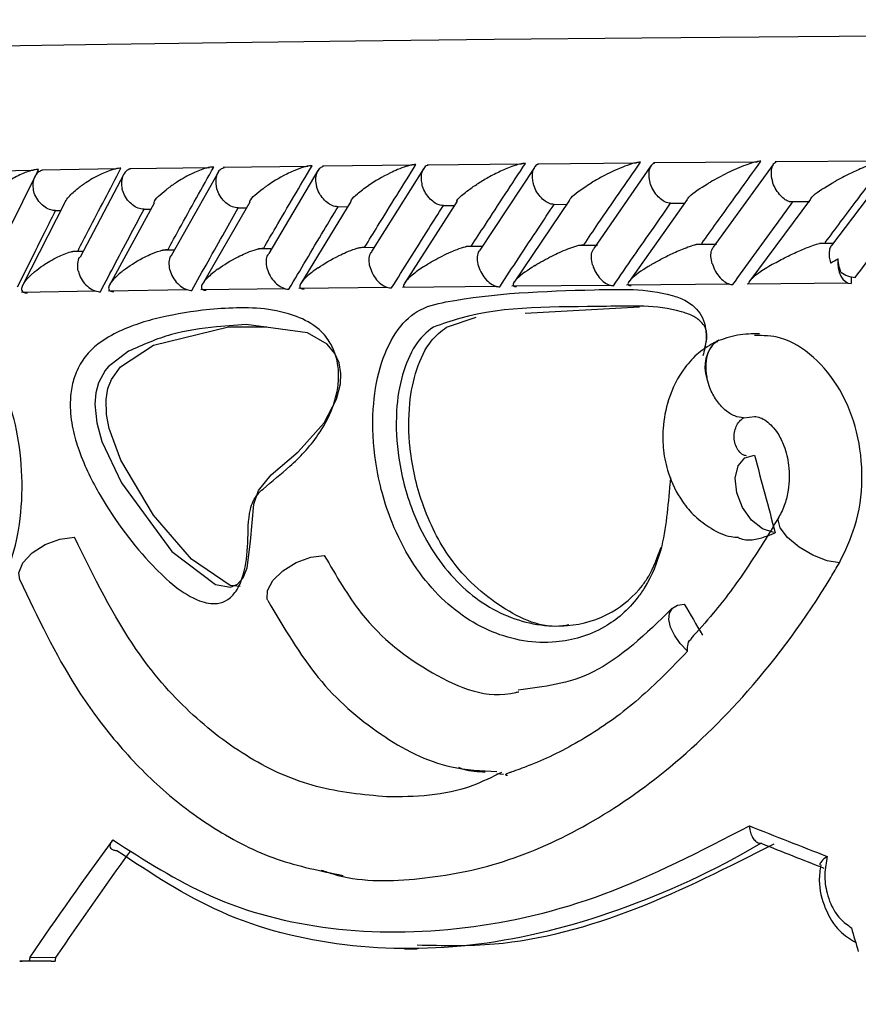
# Model space of a CAD drawing. Header units: millimetres. Extents: x 112 to 251, y 122 to 268.
# Tile 35 of 60: x 200.35 to 204.4, y 164.53 to 169.29. Entities that reach past the tile are written whole.
import ezdxf

# ---------------------------------------------------------------- set-up
doc = ezdxf.new("R2010")
doc.units = ezdxf.units.MM
doc.styles.add('SLDTEXTSTYLE0', font='TXT', dxfattribs={"width": 0.75})
doc.dimstyles.new('SLDDIMSTYLE1', dxfattribs={"dimtxt": 3.5, "dimasz": 3.302, "dimexe": 0, "dimexo": 0.0625, "dimgap": 0.875, "dimtad": 1, "dimdec": 0, "dimlfac": 5, "dimrnd": 1e-09, "dimzin": 12, "dimdsep": 46, "dimtxsty": 'SLDTEXTSTYLE0', "dimsah": 1, "dimcen": 0.09, "dimadec": 0, "dimazin": 3, "dimtfac": 1, "dimtdec": 0, "dimtofl": 0, "dimtmove": 0, "dimatfit": 3, "dimfxl": 1, "dimfrac": 2, "dimtolj": 1, "dimtzin": 12, "dimarcsym": 0})

# ---------------------------------------------------------------- blocks, each defined once
blk = doc.blocks.new('_D_2')
at = {"color": 7, "linetype": 'Continuous', "lineweight": 18, "transparency": 16777216}
for p, q in [((197.9462, 168.8842), (197.9462, 186.9156)), ((250.1545, 176.7873), (250.1545, 186.9156)), ((197.9462, 185.9156), (250.1545, 185.9156))]:
    blk.add_line(p, q, dxfattribs=at)
for points in [[(197.9462, 185.9156), (201.2482, 185.4076), (201.2482, 186.4236)], [(250.1545, 185.9156), (246.8525, 186.4236), (246.8525, 185.4076)]]:
    blk.add_solid(points, dxfattribs=at)
at = {"color": 7, "linetype": 'Continuous', "lineweight": 18, "transparency": 16777216, "insert": (217.0927, 190.4273), "char_height": 3.5, "attachment_point": 1, "style": 'SLDTEXTSTYLE0'}
blk.add_mtext('261', dxfattribs=at)

msp = doc.modelspace()

# ---------------------------------------------------------------- linework, layer by layer
at = {"color": 7, "linetype": 'Continuous', "lineweight": 25}
for p, q in [((204.5276, 168.6076), (204.0019, 168.6034)), ((200.4129, 168.5622), (200.075, 168.5565)), ((200.4226, 168.5349), (200.4381, 168.5665)), ((200.8158, 168.5693), (200.4534, 168.5638)), ((201.2653, 168.5756), (200.8789, 168.5702)), ((201.7418, 168.5815), (201.3318, 168.5764)), ((201.7898, 168.5613), (201.5521, 168.1609)), ((202.2451, 168.5873), (201.8117, 168.5823)), ((202.3002, 168.5694), (202.0493, 168.1691)), ((202.7751, 168.5927), (202.3186, 168.5879)), ((202.8373, 168.577), (202.5733, 168.1767)), ((203.332, 168.5979), (202.8524, 168.5933)), ((203.4011, 168.5838), (203.1242, 168.1839)), ((203.916, 168.6029), (203.4134, 168.5984)), ((203.9924, 168.5904), (203.7021, 168.1907)), ((204.5769, 168.5982), (204.2741, 168.1987)), ((200.4208, 168.5341), (200.2225, 168.133)), ((200.8498, 168.5436), (200.6386, 168.1431)), ((201.3064, 168.5528), (201.0818, 168.1523)), ((203.0072, 168.418), (202.7393, 168.0218)), ((203.5766, 168.421), (203.2957, 168.025)), ((204.1733, 168.4238), (203.8792, 168.0281)), ((200.5637, 168.4032), (200.3607, 168.0056)), ((200.5203, 168.3678), (200.5458, 168.3682)), ((200.9974, 168.4041), (200.7816, 168.0076)), ((200.9486, 168.3742), (200.9813, 168.3747)), ((201.4597, 168.4079), (201.2306, 168.011)), ((201.4044, 168.3804), (201.4441, 168.3809)), ((201.9488, 168.4115), (201.7068, 168.0148)), ((201.8871, 168.3864), (201.9339, 168.3869)), ((202.4635, 168.4131), (202.2098, 168.0185)), ((202.3967, 168.3921), (202.4504, 168.3927)), ((202.9331, 168.3977), (202.9938, 168.3983)), ((203.4964, 168.403), (203.5643, 168.4036)), ((204.0694, 168.4116), (204.1692, 168.4124)), ((201.5622, 168.1828), (201.5021, 168.182)), ((202.0616, 168.1886), (201.9915, 168.1878)), ((202.5848, 168.1941), (202.5075, 168.1933)), ((203.1422, 168.1995), (203.0501, 168.1986)), ((203.7176, 168.2045), (203.6202, 168.2036)), ((204.2859, 168.209), (204.2174, 168.2085)), ((200.653, 168.1705), (200.6036, 168.1697)), ((201.0962, 168.1768), (201.0392, 168.176)), ((204.3698, 168.0466), (204.3698, 168.0143)), ((201.2234, 167.9859), (201.6306, 167.9912)), ((201.6981, 167.9918), (202.1286, 167.9968)), ((202.1997, 167.9975), (202.6532, 168.0023)), ((202.7281, 168.003), (203.2046, 168.0077)), ((203.2834, 168.0084), (203.7829, 168.0128)), ((203.8662, 168.0135), (204.3538, 168.0176)), ((200.3562, 167.9736), (200.7155, 167.9792)), ((200.776, 167.9799), (201.1594, 167.9853)), ((202.7923, 167.8718), (203.3463, 167.9023)), ((202.4116, 167.804), (202.5562, 167.8523)), ((201.357, 167.805), (201.5432, 167.8056)), ((203.7254, 167.7382), (203.7164, 167.7334)), ((203.7299, 167.7402), (203.7254, 167.7382)), ((203.8496, 167.3643), (203.9042, 167.3711)), ((202.6869, 165.638), (202.6556, 165.6421)), ((203.9376, 165.3041), (203.9323, 165.3044)), ((202.2092, 164.795), (202.2703, 164.7945)), ((200.3956, 164.7539), (200.5204, 164.753)), ((200.4995, 164.7351), (200.3467, 164.7356)), ((200.393, 164.7364), (200.5177, 164.7354))]:
    msp.add_line(p, q, dxfattribs=at)
at = {"color": 1, "linetype": 'Continuous', "lineweight": 25, "flags": 128}
for points in [[(197.9462, 169.0828), (197.9724, 169.092), (198.057, 169.1016), (198.1999, 169.1112), (198.4006, 169.1207), (198.6584, 169.13), (198.9726, 169.1393), (199.3421, 169.1483), (199.7658, 169.1571), (200.2423, 169.1657), (200.77, 169.174), (201.3473, 169.1821), (201.9723, 169.1898), (202.6431, 169.1972), (203.3574, 169.2042), (204.113, 169.2108), (204.9075, 169.217), (205.7383, 169.2228), (206.6028, 169.2281), (207.4981, 169.233), (208.4215, 169.2373), (209.3699, 169.2412), (210.3404, 169.2446)], [(204.3133, 166.6634), (204.2538, 166.6731), (204.1851, 166.6997), (204.1176, 166.7393), (204.0618, 166.7857), (204.0261, 166.832), (204.016, 166.871), (204.0199, 166.8837)]]:
    msp.add_lwpolyline(points, dxfattribs=at)
at = {"color": 7, "linetype": 'Continuous', "lineweight": 25, "flags": 128}
for points in [[(204.3061, 168.1338), (204.305, 168.1119), (204.307, 168.0902), (204.312, 168.0696), (204.3198, 168.0511), (204.33, 168.0357), (204.3422, 168.0241), (204.3557, 168.0169), (204.3698, 168.0143)], [(200.8734, 167.687), (200.7753, 167.6116), (200.7604, 167.5934), (200.7283, 167.5344), (200.7154, 167.4851), (200.711, 167.4306), (200.72, 167.3413), (200.7447, 167.251), (200.8387, 167.0494), (201.0834, 166.7186), (201.2942, 166.5575), (201.3661, 166.546), (201.4008, 166.5599), (201.428, 166.5908), (201.4471, 166.6385), (201.464, 166.7665), (201.4795, 166.947), (201.5025, 167.0123), (201.5634, 167.0893), (201.6933, 167.2), (201.8192, 167.3412), (201.8794, 167.4556), (201.8985, 167.5301), (201.9009, 167.58), (201.8921, 167.6313), (201.8717, 167.6765), (201.8341, 167.7209), (201.7386, 167.7764), (201.4426, 167.8158), (201.2995, 167.806), (201.2995, 167.806)], [(201.4128, 166.548), (201.3647, 166.5534), (201.1785, 166.6815), (200.9936, 166.8932), (200.8368, 167.1599), (200.7802, 167.3126), (200.767, 167.3806), (200.7648, 167.4539), (200.7739, 167.5064), (200.7909, 167.5509), (200.8342, 167.6123), (200.9938, 167.7158), (201.357, 167.805), (201.357, 167.805)], [(203.9958, 166.8091), (203.9411, 166.8269), (203.888, 166.8697), (203.8443, 166.9313), (203.8166, 167.0025), (203.809, 167.0729), (203.8225, 167.132), (203.8551, 167.1711), (203.9021, 167.1844)], [(200.3478, 166.5805), (200.3431, 166.6149), (200.3624, 166.6634), (200.4066, 166.7112), (200.4693, 166.7512), (200.5412, 166.7777), (200.6117, 166.7866)], [(201.5479, 166.4801), (201.5447, 166.4874), (201.5451, 166.5296), (201.5717, 166.5778), (201.6205, 166.625), (201.6846, 166.6645), (201.7547, 166.6904), (201.8207, 166.6991)], [(203.5783, 166.2351), (203.5428, 166.2723), (203.5147, 166.3121), (203.496, 166.3518), (203.4879, 166.3885), (203.491, 166.4199), (203.505, 166.4439), (203.5291, 166.4587), (203.5615, 166.4635)], [(200.3467, 164.7356), (200.3524, 164.7357), (200.3582, 164.7358), (200.364, 164.7359), (200.3698, 164.736), (200.3755, 164.7361), (200.3813, 164.7362), (200.3871, 164.7363), (200.393, 164.7364)], [(200.4995, 164.7351), (200.5017, 164.7352), (200.504, 164.7352), (200.5063, 164.7352), (200.5086, 164.7353), (200.5109, 164.7353), (200.5131, 164.7354), (200.5154, 164.7354), (200.5177, 164.7354)]]:
    msp.add_lwpolyline(points, dxfattribs=at)
at = {"color": 7, "linetype": 'Continuous', "lineweight": 25}
msp.add_arc((204.4015, 168.183), 0.1397, 234.3469, 264.9936, dxfattribs=at)
at = {"color": 1, "linetype": 'Continuous', "lineweight": 25}
msp.add_arc((203.822, 167.6132), 0.16, 131.2994, 200.407, dxfattribs=at)
at = {"color": 7, "linetype": 'Continuous', "lineweight": 25}
for centre, major_axis, ratio, start_param, end_param in [((216.2462, 166.87), (-14.3346, 50.7085), 0.224337, 1.501276, 1.508668), ((216.2462, 166.1855), (-16.3452, 21.351), 0.385441, 1.271376, 1.278144), ((216.2462, 166.0007), (18.2826, -3.7166), 0.214386, 4.01379, 4.041346), ((216.2462, 166.9669), (17.6253, 11.125), 0.442531, 2.303561, 2.345864), ((216.2313, 165.924), (18.2024, -3.7182), 0.215291, 4.015724, 4.037873), ((216.2462, 166.9669), (17.4712, 11.0278), 0.442531, 2.308683, 2.347394), ((216.2462, 173.0321), (-12.7085, 48.7095), 0.270327, 1.667766, 1.670166), ((216.2462, 174.9639), (12.3254, 60.3386), 0.224182, 1.786407, 1.786702), ((216.2462, 174.9639), (12.2176, 59.8111), 0.224182, 1.787936, 1.788234)]:
    msp.add_ellipse(centre, major_axis=major_axis, ratio=ratio, start_param=start_param, end_param=end_param, dxfattribs=at)
for points, knots in [([(203.6471, 168.2082), (203.6708, 168.2415), (203.7654, 168.3744), (203.8615, 168.5073), (203.9336, 168.6068)], [0, 0, 0, 0, 0.250427, 1, 1, 1, 1]), ([(203.9336, 168.6068), (203.9317, 168.6068), (203.9267, 168.6068), (203.9141, 168.605), (203.891, 168.5992), (203.8393, 168.5814), (203.7678, 168.5491), (203.715, 168.5208), (203.6896, 168.5061), (203.6893, 168.506)], [0, 0, 0, 0, 0.027388, 0.072149, 0.14189, 0.269103, 0.620337, 0.996414, 1, 1, 1, 1]), ([(204.2447, 168.2133), (204.2694, 168.2464), (204.3685, 168.3794), (204.4691, 168.5121), (204.5446, 168.6118)], [0, 0, 0, 0, 0.249564, 1, 1, 1, 1]), ([(204.5446, 168.6118), (204.5435, 168.6118), (204.5396, 168.6119), (204.5294, 168.6106), (204.5089, 168.6059), (204.4644, 168.5916), (204.4084, 168.568), (204.3477, 168.539), (204.3129, 168.5205), (204.2961, 168.5112), (204.2958, 168.5111)], [0, 0, 0, 0, 0.016537, 0.060762, 0.123868, 0.2335, 0.52492, 0.758893, 0.996421, 1, 1, 1, 1]), ([(200.4381, 168.5665), (200.4367, 168.5665), (200.4314, 168.5665), (200.4193, 168.5653), (200.398, 168.5605), (200.3564, 168.546), (200.311, 168.5222), (200.266, 168.493), (200.2424, 168.4745), (200.2315, 168.4651), (200.2313, 168.465)], [0, 0, 0, 0, 0.016527, 0.060784, 0.123883, 0.233504, 0.524915, 0.758899, 0.996421, 1, 1, 1, 1]), ([(200.4567, 168.563), (200.4506, 168.5609), (200.4365, 168.5557), (200.4202, 168.5366), (200.4099, 168.509), (200.4099, 168.4845), (200.4124, 168.4708), (200.4129, 168.4683), (200.413, 168.4679)], [0, 0, 0, 0, 0.172686, 0.405795, 0.67312, 0.940658, 0.992227, 1, 1, 1, 1]), ([(200.8368, 168.5726), (200.833, 168.5725), (200.828, 168.5724), (200.8167, 168.5709), (200.7965, 168.5666), (200.7674, 168.5564), (200.7189, 168.5346), (200.6702, 168.5058), (200.6371, 168.4817), (200.6242, 168.4713), (200.624, 168.4712)], [0, 0, 0, 0, 0.043972, 0.056554, 0.118217, 0.248567, 0.377916, 0.733928, 0.996413, 1, 1, 1, 1]), ([(200.6288, 168.1733), (200.6458, 168.2064), (200.7141, 168.3394), (200.7842, 168.4725), (200.8368, 168.5726)], [0, 0, 0, 0, 0.2483496, 1, 1, 1, 1]), ([(200.8823, 168.5694), (200.8803, 168.569), (200.8701, 168.5671), (200.8559, 168.5542), (200.8419, 168.5313), (200.8377, 168.5032), (200.84, 168.4831), (200.8419, 168.4747), (200.842, 168.4744)], [0, 0, 0, 0, 0.054833, 0.283248, 0.522646, 0.798579, 0.992224, 1, 1, 1, 1]), ([(201.0644, 168.1797), (201.0825, 168.2129), (201.1553, 168.3459), (201.2298, 168.479), (201.2856, 168.5788)], [0, 0, 0, 0, 0.249675, 1, 1, 1, 1]), ([(201.2856, 168.5788), (201.2828, 168.5788), (201.2774, 168.5787), (201.2654, 168.5771), (201.2441, 168.5723), (201.2157, 168.5624), (201.1665, 168.5409), (201.116, 168.5122), (201.0806, 168.488), (201.0671, 168.4777), (201.0669, 168.4775)], [0, 0, 0, 0, 0.033611, 0.064728, 0.125949, 0.251138, 0.37545, 0.73562, 0.996429, 1, 1, 1, 1]), ([(201.3355, 168.5756), (201.33, 168.5734), (201.3169, 168.5683), (201.3024, 168.5492), (201.294, 168.5216), (201.295, 168.4971), (201.298, 168.4834), (201.2986, 168.4809), (201.2986, 168.4806)], [0, 0, 0, 0, 0.171368, 0.404593, 0.672581, 0.940781, 0.992237, 1, 1, 1, 1]), ([(201.5272, 168.1858), (201.5465, 168.2191), (201.6237, 168.3521), (201.7024, 168.4851), (201.7615, 168.5848)], [0, 0, 0, 0, 0.250555, 1, 1, 1, 1]), ([(201.7615, 168.5848), (201.7596, 168.5848), (201.7538, 168.5848), (201.741, 168.5831), (201.7117, 168.5761), (201.676, 168.5622), (201.6092, 168.5309), (201.5665, 168.5042), (201.5374, 168.4838), (201.5372, 168.4836)], [0, 0, 0, 0, 0.023365, 0.073464, 0.134694, 0.32557, 0.472786, 0.996397, 1, 1, 1, 1]), ([(201.8157, 168.5815), (201.8105, 168.5793), (201.7981, 168.5742), (201.7846, 168.5552), (201.7771, 168.5276), (201.7787, 168.5031), (201.7818, 168.4894), (201.7824, 168.4869), (201.7825, 168.4866)], [0, 0, 0, 0, 0.168977, 0.40283, 0.671641, 0.940665, 0.992211, 1, 1, 1, 1]), ([(202.0169, 168.1917), (202.0374, 168.2251), (202.1189, 168.3581), (202.202, 168.4911), (202.2642, 168.5906)], [0, 0, 0, 0, 0.251072, 1, 1, 1, 1]), ([(202.2642, 168.5906), (202.2632, 168.5907), (202.2599, 168.5907), (202.2512, 168.59), (202.2365, 168.5873), (202.2091, 168.5797), (202.1759, 168.5668), (202.1099, 168.5365), (202.0652, 168.5101), (202.0348, 168.4897), (202.0346, 168.4896)], [0, 0, 0, 0, 0.013057, 0.044017, 0.100212, 0.166343, 0.329735, 0.47391, 0.996419, 1, 1, 1, 1]), ([(202.3227, 168.5872), (202.3212, 168.5869), (202.3124, 168.585), (202.3006, 168.5722), (202.2895, 168.5493), (202.2876, 168.5212), (202.2911, 168.5012), (202.2934, 168.4928), (202.2934, 168.4924)], [0, 0, 0, 0, 0.046572, 0.276833, 0.518245, 0.796844, 0.99218, 1, 1, 1, 1]), ([(202.5334, 168.1974), (202.555, 168.2308), (202.6408, 168.3638), (202.7282, 168.4967), (202.7937, 168.5963)], [0, 0, 0, 0, 0.25113, 1, 1, 1, 1]), ([(202.7937, 168.5963), (202.7935, 168.5963), (202.7899, 168.5964), (202.7805, 168.5957), (202.7609, 168.5917), (202.7225, 168.5798), (202.6704, 168.5575), (202.612, 168.5275), (202.5761, 168.5062), (202.5593, 168.4954), (202.559, 168.4952)], [0, 0, 0, 0, 0.002833, 0.050966, 0.110343, 0.207816, 0.453186, 0.721639, 0.996426, 1, 1, 1, 1]), ([(202.8567, 168.5926), (202.8555, 168.5923), (202.8472, 168.5905), (202.8364, 168.5778), (202.8263, 168.5549), (202.8251, 168.5268), (202.8289, 168.5068), (202.8313, 168.4983), (202.8314, 168.498)], [0, 0, 0, 0, 0.041095, 0.272708, 0.515528, 0.795663, 0.99213, 1, 1, 1, 1]), ([(203.0768, 168.2029), (203.0994, 168.2363), (203.1896, 168.3692), (203.2814, 168.5021), (203.3501, 168.6016)], [0, 0, 0, 0, 0.2510553, 1, 1, 1, 1]), ([(203.3501, 168.6016), (203.3472, 168.6016), (203.3409, 168.6015), (203.3258, 168.5989), (203.2994, 168.5918), (203.2396, 168.5697), (203.1743, 168.5376), (203.1276, 168.5111), (203.1108, 168.5009), (203.1106, 168.5007)], [0, 0, 0, 0, 0.038852, 0.084808, 0.162939, 0.312688, 0.736909, 0.996418, 1, 1, 1, 1]), ([(203.4182, 168.5975), (203.4142, 168.5956), (203.4039, 168.5906), (203.3936, 168.572), (203.3888, 168.5444), (203.392, 168.5199), (203.3957, 168.5062), (203.3964, 168.5037), (203.3965, 168.5034)], [0, 0, 0, 0, 0.155355, 0.3931488, 0.6662602, 0.9395816, 0.9920722, 1, 1, 1, 1]), ([(204.007, 168.6024), (204.0033, 168.6005), (203.9939, 168.5957), (203.9846, 168.5772), (203.9807, 168.5496), (203.9843, 168.5251), (203.9882, 168.5114), (203.989, 168.5089), (203.9891, 168.5086)], [0, 0, 0, 0, 0.150205, 0.389566, 0.664222, 0.939081, 0.992004, 1, 1, 1, 1]), ([(204.1725, 168.4244), (204.1771, 168.4298), (204.1975, 168.4537), (204.2484, 168.4844), (204.2902, 168.508), (204.2956, 168.5109), (204.2958, 168.5111)], [0, 0, 0, 0, 0.2054416, 0.9005761, 0.9953704, 1, 1, 1, 1]), ([(200.5203, 168.3678), (200.5148, 168.3682), (200.5003, 168.3692), (200.4759, 168.3789), (200.4494, 168.3988), (200.4274, 168.427), (200.417, 168.4514), (200.4136, 168.4651), (200.413, 168.4676), (200.413, 168.4679)], [0, 0, 0, 0, 0.11518, 0.305622, 0.501351, 0.725787, 0.950348, 0.993463, 1, 1, 1, 1]), ([(200.5642, 168.403), (200.5685, 168.4118), (200.5793, 168.4338), (200.6067, 168.4572), (200.6238, 168.4711), (200.624, 168.4712)], [0, 0, 0, 0, 0.399956, 0.994014, 1, 1, 1, 1]), ([(200.9486, 168.3742), (200.9433, 168.3746), (200.9292, 168.3756), (200.9053, 168.3854), (200.8791, 168.4053), (200.857, 168.4334), (200.8463, 168.4579), (200.8427, 168.4716), (200.8421, 168.4741), (200.842, 168.4744)], [0, 0, 0, 0, 0.115418, 0.305684, 0.501256, 0.7258, 0.95048, 0.993485, 1, 1, 1, 1]), ([(200.9963, 168.4048), (200.9965, 168.4056), (201.0007, 168.4248), (201.0326, 168.4506), (201.0626, 168.4743), (201.0667, 168.4774), (201.0669, 168.4775)], [0, 0, 0, 0, 0.0356541, 0.8751835, 0.994338, 1, 1, 1, 1]), ([(201.4044, 168.3804), (201.3992, 168.3808), (201.3854, 168.3818), (201.362, 168.3916), (201.3361, 168.4115), (201.3141, 168.4396), (201.3032, 168.4641), (201.2994, 168.4778), (201.2987, 168.4803), (201.2986, 168.4806)], [0, 0, 0, 0, 0.115609, 0.305721, 0.501258, 0.725829, 0.95055, 0.993483, 1, 1, 1, 1]), ([(201.4591, 168.4083), (201.4596, 168.41), (201.4659, 168.4301), (201.5005, 168.4569), (201.5327, 168.4805), (201.537, 168.4835), (201.5372, 168.4836)], [0, 0, 0, 0, 0.073679, 0.881453, 0.994576, 1, 1, 1, 1]), ([(201.8871, 168.3864), (201.8821, 168.3867), (201.8688, 168.3878), (201.8459, 168.3976), (201.8204, 168.4175), (201.7984, 168.4456), (201.7873, 168.4701), (201.7832, 168.4838), (201.7826, 168.4863), (201.7825, 168.4866)], [0, 0, 0, 0, 0.115702, 0.305773, 0.501267, 0.725826, 0.950598, 0.993512, 1, 1, 1, 1]), ([(201.9484, 168.4117), (201.9494, 168.4142), (201.954, 168.4257), (201.9835, 168.4522), (202.0142, 168.4758), (202.0344, 168.4894), (202.0346, 168.4896)], [0, 0, 0, 0, 0.105003, 0.488038, 0.994767, 1, 1, 1, 1]), ([(202.3967, 168.3921), (202.3918, 168.3925), (202.3789, 168.3936), (202.3567, 168.4034), (202.3316, 168.4233), (202.3098, 168.4515), (202.2984, 168.4759), (202.2942, 168.4896), (202.2935, 168.4921), (202.2934, 168.4924)], [0, 0, 0, 0, 0.115743, 0.305746, 0.501223, 0.725814, 0.95061, 0.99349, 1, 1, 1, 1]), ([(202.4623, 168.414), (202.4624, 168.4143), (202.4654, 168.425), (202.4989, 168.4532), (202.5354, 168.4802), (202.5588, 168.4951), (202.559, 168.4952)], [0, 0, 0, 0, 0.011078, 0.46079, 0.994978, 1, 1, 1, 1]), ([(202.9331, 168.3977), (202.9284, 168.3981), (202.916, 168.3991), (202.8943, 168.4089), (202.8697, 168.4289), (202.8481, 168.457), (202.8366, 168.4815), (202.8322, 168.4952), (202.8315, 168.4977), (202.8314, 168.498)], [0, 0, 0, 0, 0.11567, 0.305752, 0.501235, 0.725827, 0.950576, 0.993491, 1, 1, 1, 1]), ([(203.0068, 168.4182), (203.0092, 168.4222), (203.0171, 168.4352), (203.0529, 168.4633), (203.0878, 168.487), (203.1103, 168.5006), (203.1106, 168.5007)], [0, 0, 0, 0, 0.159502, 0.518422, 0.995077, 1, 1, 1, 1]), ([(203.4964, 168.403), (203.4919, 168.4034), (203.48, 168.4045), (203.459, 168.4143), (203.435, 168.4342), (203.4135, 168.4624), (203.4019, 168.4869), (203.3974, 168.5006), (203.3966, 168.5031), (203.3965, 168.5034)], [0, 0, 0, 0, 0.115508, 0.3057, 0.501264, 0.725798, 0.950499, 0.993485, 1, 1, 1, 1]), ([(203.576, 168.4214), (203.5796, 168.4262), (203.5971, 168.4496), (203.6446, 168.4796), (203.6843, 168.5031), (203.6891, 168.5059), (203.6893, 168.506)], [0, 0, 0, 0, 0.188586, 0.904398, 0.995235, 1, 1, 1, 1]), ([(204.0695, 168.4121), (204.0634, 168.4145), (204.0496, 168.4199), (204.0275, 168.4396), (204.0063, 168.4675), (203.9946, 168.492), (203.99, 168.5058), (203.9892, 168.5082), (203.9891, 168.5086)], [0, 0, 0, 0, 0.181011, 0.411839, 0.676575, 0.941495, 0.992305, 1, 1, 1, 1]), ([(200.7373, 167.975), (200.7618, 168.0218), (200.8112, 168.1163), (200.8817, 168.2494), (200.928, 168.3357), (200.9486, 168.3742)], [0, 0, 0, 0, 0.35179, 0.71087, 1, 1, 1, 1]), ([(201.1798, 167.9813), (201.2059, 168.0282), (201.2586, 168.1229), (201.3336, 168.256), (201.3826, 168.3421), (201.4044, 168.3804)], [0, 0, 0, 0, 0.352607, 0.712527, 1, 1, 1, 1]), ([(201.6495, 167.9873), (201.6772, 168.0343), (201.7331, 168.1292), (201.8124, 168.2622), (201.8642, 168.3482), (201.8871, 168.3864)], [0, 0, 0, 0, 0.35309, 0.713491, 1, 1, 1, 1]), ([(202.1461, 167.9932), (202.1753, 168.0402), (202.2343, 168.1351), (202.3179, 168.2681), (202.3725, 168.3541), (202.3967, 168.3921)], [0, 0, 0, 0, 0.353242, 0.713787, 1, 1, 1, 1]), ([(202.6694, 167.9989), (202.7002, 168.0458), (202.7623, 168.1407), (202.8502, 168.2736), (202.9076, 168.3596), (202.9331, 168.3977)], [0, 0, 0, 0, 0.353049, 0.713404, 1, 1, 1, 1]), ([(203.2196, 168.0043), (203.2518, 168.0512), (203.317, 168.1459), (203.4093, 168.2788), (203.4696, 168.3648), (203.4964, 168.403)], [0, 0, 0, 0, 0.352517, 0.712343, 1, 1, 1, 1]), ([(203.7968, 168.0095), (203.8306, 168.0563), (203.8987, 168.1507), (203.9954, 168.2836), (204.0586, 168.3697), (204.0868, 168.4081)], [0, 0, 0, 0, 0.351644, 0.710587, 1, 1, 1, 1]), ([(204.3893, 168.0439), (204.4252, 168.0914), (204.4974, 168.1869), (204.5909, 168.3099), (204.6485, 168.3854), (204.6695, 168.4128)], [0, 0, 0, 0, 0.386623, 0.777266, 1, 1, 1, 1]), ([(200.3368, 167.9981), (200.3602, 168.0457), (200.4071, 168.1415), (200.4684, 168.2647), (200.5064, 168.3403), (200.5203, 168.3678)], [0, 0, 0, 0, 0.386619, 0.777264, 1, 1, 1, 1]), ([(200.8485, 168.0783), (200.8487, 168.0785), (200.8748, 168.0988), (200.9151, 168.1253), (200.9793, 168.1566), (201.0146, 168.1706), (201.0437, 168.1777), (201.0565, 168.1795), (201.0624, 168.1796), (201.0644, 168.1797)], [0, 0, 0, 0, 0.003592, 0.525429, 0.676137, 0.867753, 0.93044, 0.976735, 1, 1, 1, 1]), ([(201.3056, 168.0845), (201.3057, 168.0847), (201.3335, 168.1049), (201.3753, 168.1311), (201.439, 168.1615), (201.4721, 168.1746), (201.4998, 168.1824), (201.5144, 168.185), (201.5229, 168.1858), (201.5261, 168.1858), (201.5272, 168.1858)], [0, 0, 0, 0, 0.003592, 0.5227, 0.670439, 0.836877, 0.904322, 0.960546, 0.987002, 1, 1, 1, 1]), ([(201.7898, 168.0906), (201.79, 168.0907), (201.8194, 168.1108), (201.8629, 168.1369), (201.9279, 168.1672), (201.9612, 168.1802), (201.9898, 168.1883), (202.0057, 168.1912), (202.0142, 168.1917), (202.0167, 168.1917), (202.0169, 168.1917)], [0, 0, 0, 0, 0.003597, 0.521538, 0.666829, 0.833466, 0.899981, 0.967222, 0.997272, 1, 1, 1, 1]), ([(202.3012, 168.0964), (202.3014, 168.0965), (202.3167, 168.1066), (202.3573, 168.1309), (202.4126, 168.1596), (202.4662, 168.1813), (202.4918, 168.1906), (202.5064, 168.1935), (202.5075, 168.1937)], [0, 0, 0, 0, 0.003967, 0.288965, 0.702572, 0.828196, 0.987665, 1, 1, 1, 1]), ([(202.8395, 168.1019), (202.8397, 168.1021), (202.8523, 168.1098), (202.8785, 168.1253), (202.9296, 168.1524), (202.9823, 168.1768), (203.0308, 168.1942), (203.0556, 168.2006), (203.0691, 168.2027), (203.0746, 168.2029), (203.0768, 168.2029)], [0, 0, 0, 0, 0.003594, 0.200882, 0.400173, 0.714606, 0.852521, 0.926526, 0.972005, 1, 1, 1, 1]), ([(203.1189, 168.1047), (203.1188, 168.105), (203.1152, 168.1172), (203.1117, 168.1411), (203.1143, 168.1688), (203.1224, 168.1796), (203.1252, 168.1832)], [0, 0, 0, 0, 0.010778, 0.403767, 0.797325, 1, 1, 1, 1]), ([(203.405, 168.1073), (203.4053, 168.1075), (203.4213, 168.1169), (203.4553, 168.1359), (203.5127, 168.1645), (203.5661, 168.187), (203.6046, 168.2005), (203.6179, 168.2035), (203.6201, 168.204)], [0, 0, 0, 0, 0.004004, 0.273815, 0.549143, 0.841298, 0.973475, 1, 1, 1, 1]), ([(203.6981, 168.1099), (203.698, 168.1103), (203.6942, 168.1225), (203.6902, 168.1464), (203.6923, 168.1748), (203.7002, 168.1859), (203.7031, 168.19)], [0, 0, 0, 0, 0.010511, 0.393051, 0.776119, 1, 1, 1, 1]), ([(203.998, 168.1125), (203.9982, 168.1126), (204.0192, 168.1245), (204.0604, 168.1462), (204.1237, 168.1759), (204.1752, 168.196), (204.2072, 168.2068), (204.2169, 168.2089), (204.2173, 168.2089)], [0, 0, 0, 0, 0.004015, 0.344843, 0.632979, 0.880007, 0.995735, 1, 1, 1, 1]), ([(204.2746, 168.1983), (204.2737, 168.1975), (204.268, 168.1923), (204.2632, 168.1734), (204.2626, 168.1458), (204.267, 168.1244), (204.2702, 168.115), (204.2703, 168.1147)], [0, 0, 0, 0, 0.054447, 0.359417, 0.710304, 0.990031, 1, 1, 1, 1]), ([(200.4191, 168.0719), (200.4192, 168.072), (200.4315, 168.0823), (200.4642, 168.1065), (200.5122, 168.1354), (200.5606, 168.1569), (200.5857, 168.1664), (200.6008, 168.1694), (200.6035, 168.17)], [0, 0, 0, 0, 0.003934, 0.29039, 0.690794, 0.829727, 0.969632, 1, 1, 1, 1]), ([(200.6303, 168.0751), (200.6302, 168.0755), (200.6277, 168.0877), (200.6269, 168.1111), (200.631, 168.135), (200.6382, 168.1428), (200.6386, 168.1432)], [0, 0, 0, 0, 0.013178, 0.494131, 0.975739, 1, 1, 1, 1]), ([(201.0736, 168.0815), (201.0735, 168.0818), (201.0707, 168.094), (201.0694, 168.1176), (201.0734, 168.1423), (201.0811, 168.1508), (201.0822, 168.152)], [0, 0, 0, 0, 0.012512, 0.469436, 0.926983, 1, 1, 1, 1]), ([(201.5443, 168.0876), (201.5442, 168.0879), (201.5411, 168.1001), (201.5393, 168.1238), (201.5432, 168.1494), (201.5512, 168.1585), (201.5529, 168.1604)], [0, 0, 0, 0, 0.011974, 0.448645, 0.885938, 1, 1, 1, 1]), ([(202.0421, 168.0935), (202.042, 168.0938), (202.0387, 168.106), (202.0363, 168.1298), (202.0399, 168.1562), (202.0481, 168.1659), (202.0503, 168.1684)], [0, 0, 0, 0, 0.0114976, 0.4310901, 0.8513141, 1, 1, 1, 1]), ([(202.5669, 168.0992), (202.5669, 168.0995), (202.5635, 168.1117), (202.5604, 168.1356), (202.5636, 168.1626), (202.5718, 168.1729), (202.5744, 168.176)], [0, 0, 0, 0, 0.011084, 0.4163121, 0.8221281, 1, 1, 1, 1]), ([(204.2703, 168.1147), (204.2706, 168.1148), (204.2823, 168.1207), (204.2943, 168.1273), (204.3061, 168.1338)], [0, 0, 0, 0, 0.021689, 1, 1, 1, 1]), ([(204.32, 168.0695), (204.3153, 168.085), (204.3089, 168.1057), (204.3067, 168.1281), (204.3061, 168.1338)], [0, 0, 0, 0, 0.746126, 1, 1, 1, 1]), ([(201.3056, 168.0845), (201.3054, 168.0844), (201.2864, 168.0702), (201.2567, 168.046), (201.2308, 168.0154), (201.2235, 167.9962), (201.2288, 167.9865), (201.2375, 167.9827), (201.2454, 167.9823), (201.2489, 167.9822)], [0, 0, 0, 0, 0.003564, 0.36268, 0.622385, 0.807437, 0.898043, 0.954566, 1, 1, 1, 1]), ([(201.5443, 168.0876), (201.5444, 168.0873), (201.5475, 168.075), (201.5574, 168.0507), (201.5806, 168.0194), (201.6092, 167.9972), (201.6332, 167.9882), (201.646, 167.9875), (201.6495, 167.9873)], [0, 0, 0, 0, 0.006513, 0.24452, 0.482904, 0.710525, 0.919728, 1, 1, 1, 1]), ([(201.7898, 168.0906), (201.7896, 168.0904), (201.7792, 168.0832), (201.7599, 168.069), (201.7312, 168.045), (201.7089, 168.0214), (201.6995, 168.0022), (201.7035, 167.9926), (201.7114, 167.9887), (201.719, 167.9884), (201.7224, 167.9882)], [0, 0, 0, 0, 0.00359, 0.184782, 0.364586, 0.623229, 0.807723, 0.898206, 0.954734, 1, 1, 1, 1]), ([(202.0421, 168.0935), (202.0422, 168.0932), (202.0455, 168.0809), (202.0556, 168.0566), (202.0788, 168.0253), (202.1069, 168.0031), (202.1303, 167.9941), (202.1426, 167.9934), (202.1461, 167.9932)], [0, 0, 0, 0, 0.006509, 0.244588, 0.483007, 0.710586, 0.919844, 1, 1, 1, 1]), ([(202.3012, 168.0964), (202.3009, 168.0962), (202.2801, 168.0827), (202.2474, 168.0587), (202.2144, 168.028), (202.2037, 168.009), (202.2035, 167.9996), (202.2075, 167.9978), (202.2078, 167.9977)], [0, 0, 0, 0, 0.00398, 0.386906, 0.680046, 0.889675, 0.99178, 1, 1, 1, 1]), ([(202.5669, 168.0992), (202.567, 168.0989), (202.5705, 168.0866), (202.5808, 168.0623), (202.6039, 168.0309), (202.6315, 168.0087), (202.6542, 167.9998), (202.6661, 167.9991), (202.6694, 167.9989)], [0, 0, 0, 0, 0.006514, 0.24456, 0.482947, 0.710536, 0.919753, 1, 1, 1, 1]), ([(202.8395, 168.1019), (202.8393, 168.1018), (202.8342, 168.0986), (202.7968, 168.0748), (202.7542, 168.0433), (202.7329, 168.0141), (202.7336, 168.0041), (202.7403, 168.0003), (202.7468, 167.9997), (202.7503, 167.9997), (202.7503, 167.9997)], [0, 0, 0, 0, 0.003583, 0.081489, 0.615822, 0.804437, 0.896379, 0.953437, 0.9995, 1, 1, 1, 1]), ([(203.1189, 168.1047), (203.119, 168.1043), (203.1226, 168.0921), (203.133, 168.0678), (203.156, 168.0364), (203.183, 168.0142), (203.205, 168.0052), (203.2164, 168.0045), (203.2196, 168.0043)], [0, 0, 0, 0, 0.006522, 0.244474, 0.482765, 0.710343, 0.919591, 1, 1, 1, 1]), ([(203.405, 168.1073), (203.4048, 168.1072), (203.3991, 168.1038), (203.3595, 168.0799), (203.3144, 168.0483), (203.29, 168.0193), (203.2896, 168.0095), (203.2952, 168.0057), (203.3016, 168.0051), (203.3048, 168.0051), (203.3048, 168.0051)], [0, 0, 0, 0, 0.003576, 0.087794, 0.619052, 0.806039, 0.89726, 0.953957, 0.999885, 1, 1, 1, 1]), ([(203.6981, 168.1099), (203.6982, 168.1096), (203.7019, 168.0974), (203.7125, 168.0731), (203.7352, 168.0417), (203.7616, 168.0195), (203.7829, 168.0105), (203.7938, 168.0097), (203.7968, 168.0095)], [0, 0, 0, 0, 0.006529, 0.244331, 0.482485, 0.709955, 0.919261, 1, 1, 1, 1]), ([(203.998, 168.1125), (203.9978, 168.1124), (203.9732, 168.0984), (203.934, 168.0743), (203.8925, 168.0436), (203.8757, 168.0249), (203.8719, 168.0157), (203.8747, 168.0139), (203.875, 168.0137)], [0, 0, 0, 0, 0.003946, 0.396227, 0.685483, 0.89065, 0.990621, 1, 1, 1, 1]), ([(200.4191, 168.0719), (200.4189, 168.0717), (200.4148, 168.0683), (200.387, 168.0442), (200.3586, 168.0126), (200.3537, 167.9836), (200.3615, 167.9738), (200.3717, 167.9701), (200.38, 167.9694), (200.3839, 167.9695), (200.384, 167.9695)], [0, 0, 0, 0, 0.0035793, 0.0880262, 0.6204566, 0.8069944, 0.8977703, 0.9540952, 0.9996259, 1, 1, 1, 1]), ([(200.6303, 168.0751), (200.6304, 168.0748), (200.6332, 168.0626), (200.6424, 168.0383), (200.6656, 168.007), (200.6949, 167.9848), (200.72, 167.9759), (200.7335, 167.9752), (200.7373, 167.975)], [0, 0, 0, 0, 0.006538, 0.24429, 0.482394, 0.709845, 0.919127, 1, 1, 1, 1]), ([(200.8485, 168.0783), (200.8483, 168.0782), (200.8438, 168.0747), (200.8141, 168.0506), (200.7829, 168.019), (200.7747, 167.9901), (200.7813, 167.9803), (200.7907, 167.9764), (200.7989, 167.9761), (200.8026, 167.976)], [0, 0, 0, 0, 0.0035836, 0.0901493, 0.6202479, 0.8066236, 0.8975667, 0.9541266, 1, 1, 1, 1]), ([(201.0736, 168.0815), (201.0737, 168.0811), (201.0767, 168.0689), (201.0862, 168.0446), (201.1095, 168.0133), (201.1385, 167.9911), (201.163, 167.9822), (201.1762, 167.9815), (201.1798, 167.9813)], [0, 0, 0, 0, 0.0065259, 0.244451, 0.482682, 0.7102511, 0.9195257, 1, 1, 1, 1]), ([(201.2309, 167.8862), (201.2795, 167.8903), (201.428, 167.9028), (201.6216, 167.8919), (201.7809, 167.8122), (201.8444, 167.7415), (201.8781, 167.6702), (201.892, 167.5911), (201.8873, 167.5019), (201.8567, 167.3914), (201.7787, 167.2539), (201.6595, 167.1282), (201.5492, 167.0464), (201.4808, 166.9786), (201.4506, 166.8866), (201.4539, 166.7602), (201.4392, 166.6232), (201.4005, 166.5287), (201.3555, 166.4811), (201.292, 166.4588), (201.1612, 166.4877), (200.9618, 166.6633), (200.7694, 166.9159), (200.6474, 167.1555), (200.601, 167.3097), (200.5878, 167.4176), (200.5963, 167.5134), (200.6207, 167.5954), (200.6827, 167.6962), (200.8129, 167.7847), (201.0025, 167.851), (201.1537, 167.8743), (201.2309, 167.8862)], [0, 0, 0, 0, 0.043156, 0.131981, 0.164299, 0.181067, 0.195184, 0.209357, 0.222022, 0.240084, 0.269802, 0.315668, 0.356896, 0.373675, 0.381596, 0.409113, 0.436275, 0.451176, 0.466224, 0.481189, 0.507227, 0.581816, 0.681048, 0.730564, 0.751055, 0.771756, 0.785666, 0.799585, 0.818894, 0.863474, 0.930323, 1, 1, 1, 1]), ([(203.6604, 167.6971), (203.6653, 167.714), (203.6728, 167.7402), (203.6721, 167.7782), (203.6626, 167.8066), (203.6393, 167.8368), (203.5996, 167.8618), (203.506, 167.8935), (203.365, 167.9094), (202.9995, 167.8968), (202.6554, 167.9119), (202.3913, 167.8189), (202.3496, 167.8042)], [0, 0, 0, 0, 0.02619, 0.040551, 0.054666, 0.070292, 0.101688, 0.139184, 0.264308, 0.389978, 0.903671, 1, 1, 1, 1]), ([(202.3496, 167.8042), (202.3483, 167.8034), (202.3152, 167.7826), (202.254, 167.7182), (202.1921, 167.5743), (202.1625, 167.3827), (202.1758, 167.1451), (202.2576, 166.8488), (202.4366, 166.5672), (202.7001, 166.3844), (202.9707, 166.3383), (203.2004, 166.4014), (203.33, 166.5101), (203.4083, 166.622), (203.4325, 166.6899), (203.45, 166.7393)], [0, 0, 0, 0, 0.0021463, 0.0529596, 0.1073222, 0.1651417, 0.238984, 0.3330064, 0.4715957, 0.6112194, 0.7494062, 0.8511138, 0.9281341, 0.9478076, 1, 1, 1, 1]), ([(203.0033, 166.3623), (202.9938, 166.3606), (202.8819, 166.3402), (202.6727, 166.4355), (202.437, 166.6426), (202.2916, 166.9276), (202.23, 167.194), (202.2262, 167.4216), (202.2625, 167.6034), (202.3266, 167.7362), (202.3859, 167.7835), (202.4116, 167.804)], [0, 0, 0, 0, 0.018496, 0.216952, 0.415837, 0.567339, 0.691671, 0.787644, 0.864163, 0.941137, 1, 1, 1, 1]), ([(203.9265, 167.7712), (203.8908, 167.7713), (203.8199, 167.7713), (203.7504, 167.7463), (203.7159, 167.7339)], [0, 0, 0, 0, 0.503637, 1, 1, 1, 1]), ([(204.3133, 166.6634), (204.341, 166.7208), (204.4005, 166.8439), (204.4316, 167.0682), (204.4058, 167.3001), (204.3224, 167.5087), (204.192, 167.667), (204.0443, 167.7609), (203.9442, 167.7631), (203.9021, 167.764)], [0, 0, 0, 0, 0.131936, 0.283377, 0.434195, 0.58485, 0.736322, 0.889017, 1, 1, 1, 1]), ([(200.2877, 166.6175), (200.3056, 166.6749), (200.3441, 166.7982), (200.3643, 167.0226), (200.3476, 167.2544), (200.2935, 167.4628), (200.2095, 167.6208), (200.1148, 167.7146), (200.0514, 167.7164), (200.0244, 167.7172)], [0, 0, 0, 0, 0.131626, 0.282711, 0.433173, 0.583476, 0.734591, 0.886927, 1, 1, 1, 1]), ([(203.7164, 167.7334), (203.6872, 167.7168), (203.6315, 167.685), (203.5477, 167.5931), (203.4833, 167.4673), (203.4566, 167.3252), (203.4588, 167.2049), (203.4847, 167.0821), (203.5392, 166.9721), (203.6143, 166.8842), (203.6938, 166.8256), (203.7661, 166.79), (203.8123, 166.7872), (203.8242, 166.7865)], [0, 0, 0, 0, 0.091782, 0.174895, 0.316157, 0.42669, 0.508673, 0.596575, 0.718403, 0.792998, 0.876292, 0.968067, 1, 1, 1, 1]), ([(203.7246, 167.7344), (203.7174, 167.7308), (203.697, 167.7207), (203.6756, 167.6825), (203.6636, 167.6269), (203.6669, 167.5821), (203.6717, 167.559), (203.672, 167.5574)], [0, 0, 0, 0, 0.151908, 0.427631, 0.703438, 0.97924, 1, 1, 1, 1]), ([(203.8496, 167.3643), (203.8352, 167.3663), (203.8052, 167.3702), (203.7582, 167.401), (203.716, 167.4485), (203.6876, 167.5022), (203.6759, 167.5398), (203.6724, 167.5558), (203.672, 167.5574)], [0, 0, 0, 0, 0.1963646, 0.4103685, 0.6248472, 0.8396967, 0.9843711, 1, 1, 1, 1]), ([(203.9022, 167.372), (203.9203, 167.3686), (203.9452, 167.364), (203.9861, 167.3275), (204.0187, 167.2862), (204.0497, 167.2236), (204.0729, 167.1295), (204.0711, 167.0305), (204.0505, 166.9451), (204.0303, 166.9045), (204.0198, 166.8834)], [0, 0, 0, 0, 0.2337573, 0.3234056, 0.4008465, 0.503118, 0.6385968, 0.8017969, 0.8970402, 1, 1, 1, 1]), ([(203.8629, 167.1812), (203.8597, 167.1817), (203.848, 167.1833), (203.8305, 167.1977), (203.8136, 167.2222), (203.8043, 167.253), (203.8031, 167.2856), (203.8099, 167.3169), (203.8238, 167.3434), (203.8386, 167.358), (203.8478, 167.3633), (203.8496, 167.3643)], [0, 0, 0, 0, 0.0526704, 0.189813, 0.3233541, 0.4538247, 0.581916, 0.7092142, 0.837269, 0.9674614, 1, 1, 1, 1]), ([(204.0203, 166.8843), (203.9695, 166.8007), (203.8696, 166.6363), (203.725, 166.441), (203.6303, 166.3358), (203.594, 166.2954)], [0, 0, 0, 0, 0.389643, 0.765514, 1, 1, 1, 1]), ([(203.8253, 166.7836), (203.8267, 166.783), (203.8673, 166.7662), (203.9305, 166.7791), (203.9862, 166.8022), (204.0023, 166.8089)], [0, 0, 0, 0, 0.024857, 0.71765, 1, 1, 1, 1]), ([(202.1239, 165.53), (202.0087, 165.5408), (201.7772, 165.5625), (201.4559, 165.7067), (201.1634, 165.9301), (200.8663, 166.2698), (200.7058, 166.5956), (200.6117, 166.7866)], [0, 0, 0, 0, 0.183361, 0.368277, 0.553174, 0.738069, 1, 1, 1, 1]), ([(201.8059, 165.1762), (201.8248, 165.1695), (201.9661, 165.1193), (202.2551, 165.1214), (202.6617, 165.1922), (203.073, 165.3702), (203.4829, 165.6472), (203.8955, 166.0456), (204.1661, 166.4132), (204.2994, 166.6397), (204.3133, 166.6634)], [0, 0, 0, 0, 0.023373, 0.174637, 0.325913, 0.477168, 0.628431, 0.791648, 0.978206, 1, 1, 1, 1]), ([(201.8207, 166.6991), (201.8776, 166.6009), (202.0213, 166.3528), (202.3358, 166.1139), (202.6128, 165.999), (202.7568, 166.0379), (202.7617, 166.0393)], [0, 0, 0, 0, 0.243276, 0.614517, 0.986641, 1, 1, 1, 1]), ([(200.3478, 166.5805), (200.4333, 166.4004), (200.5671, 166.1184), (200.8049, 165.7978), (201.0267, 165.5643), (201.2902, 165.3665), (201.5867, 165.215), (201.8034, 165.1716), (201.9111, 165.1501)], [0, 0, 0, 0, 0.235792, 0.3692014, 0.5134979, 0.6697038, 0.8359244, 1, 1, 1, 1]), ([(201.548, 166.48), (201.6247, 166.3491), (201.7785, 166.087), (202.0876, 165.8201), (202.384, 165.6663), (202.581, 165.6564), (202.6549, 165.6527)], [0, 0, 0, 0, 0.2767418, 0.5542179, 0.8329953, 1, 1, 1, 1]), ([(203.5013, 166.4396), (203.3774, 166.3198), (203.145, 166.0952), (202.8818, 166.0621), (202.759, 166.0467)], [0, 0, 0, 0, 0.533367, 1, 1, 1, 1]), ([(203.5783, 166.2351), (203.5783, 166.2436), (203.5781, 166.2664), (203.5844, 166.2875), (203.5955, 166.2933), (203.5958, 166.2934)], [0, 0, 0, 0, 0.371955, 0.986993, 1, 1, 1, 1]), ([(203.5783, 166.2351), (203.5005, 166.155), (203.3448, 165.9948), (203.095, 165.8159), (202.9054, 165.7185), (202.793, 165.6743), (202.7499, 165.6587), (202.7236, 165.6496), (202.7071, 165.6435), (202.6982, 165.6395), (202.6962, 165.6371), (202.6988, 165.6359), (202.7031, 165.6355), (202.7064, 165.6354), (202.7073, 165.6354)], [0, 0, 0, 0, 0.251195, 0.502412, 0.760251, 0.835117, 0.886182, 0.921267, 0.945636, 0.969176, 0.982683, 0.9912, 0.997437, 1, 1, 1, 1]), ([(202.5984, 165.6495), (202.5633, 165.6508), (202.5198, 165.6524), (202.4792, 165.6688), (202.4714, 165.672)], [0, 0, 0, 0, 0.805834, 1, 1, 1, 1]), ([(202.6783, 165.6483), (202.6319, 165.6257), (202.4423, 165.533), (202.2596, 165.5311), (202.1215, 165.5297)], [0, 0, 0, 0, 0.24469, 1, 1, 1, 1]), ([(200.7966, 165.3228), (200.9505, 165.2238), (201.2745, 165.0154), (201.8495, 164.8686), (202.4924, 164.871), (203.1802, 165.0301), (203.6429, 165.2686), (203.8777, 165.3896)], [0, 0, 0, 0, 0.1814842, 0.3820469, 0.5884989, 0.7912599, 1, 1, 1, 1]), ([(203.8777, 165.3896), (203.8777, 165.3893), (203.8779, 165.3831), (203.8798, 165.3675), (203.8866, 165.3445), (203.899, 165.3234), (203.9147, 165.3086), (203.9264, 165.3058), (203.9323, 165.3044)], [0, 0, 0, 0, 0.008025, 0.150056, 0.374555, 0.586908, 0.793368, 1, 1, 1, 1]), ([(200.8169, 165.2693), (200.8108, 165.2699), (200.7987, 165.2711), (200.7879, 165.2794), (200.7835, 165.292), (200.7865, 165.3072), (200.7936, 165.3182), (200.7966, 165.3228)], [0, 0, 0, 0, 0.1897985, 0.3789039, 0.5857501, 0.8236168, 1, 1, 1, 1]), ([(203.9323, 165.3044), (203.9322, 165.3043), (203.7055, 165.1714), (203.2419, 164.9582), (202.56, 164.7888), (201.9116, 164.7893), (201.3187, 164.9375), (200.9811, 165.1607), (200.8169, 165.2693)], [0, 0, 0, 0, 0.000103, 0.201834, 0.40353, 0.605906, 0.808299, 1, 1, 1, 1]), ([(202.2703, 164.8137), (202.3937, 164.8107), (202.7337, 164.8027), (203.3212, 164.9594), (203.7757, 165.1909), (203.9971, 165.3037)], [0, 0, 0, 0, 0.226193, 0.623077, 1, 1, 1, 1]), ([(204.254, 165.242), (204.2538, 165.2419), (204.2423, 165.2341), (204.2276, 165.2202), (204.2167, 165.2056), (204.2178, 165.2013), (204.2178, 165.2013)], [0, 0, 0, 0, 0.009372, 0.595475, 0.999258, 1, 1, 1, 1]), ([(204.254, 165.242), (204.2487, 165.2134), (204.2377, 165.1544), (204.2482, 165.0743), (204.2735, 165.0005), (204.312, 164.9382), (204.3521, 164.9101), (204.371, 164.8969)], [0, 0, 0, 0, 0.211148, 0.434525, 0.570081, 0.797735, 1, 1, 1, 1]), ([(204.2227, 165.2008), (204.2192, 165.1755), (204.2092, 165.1045), (204.2399, 164.9884), (204.3019, 164.8806), (204.3646, 164.8419), (204.3917, 164.8252)], [0, 0, 0, 0, 0.166073, 0.464945, 0.768164, 1, 1, 1, 1]), ([(199.1889, 164.7432), (199.263, 164.4415), (199.4107, 163.8397), (199.6917, 162.9561), (200.0137, 162.0929), (200.379, 161.2531), (200.7849, 160.4385), (201.2295, 159.6511), (201.7108, 158.8927), (202.2267, 158.165), (202.7747, 157.4695), (203.3525, 156.8075), (203.9577, 156.1804), (204.5876, 155.5893), (205.2396, 155.0351), (205.9107, 154.5185), (206.5982, 154.0406), (207.1454, 153.6962), (207.4629, 153.5119), (207.5421, 153.466)], [0, 0, 0, 0, 0.064551, 0.128723, 0.192513, 0.255917, 0.318927, 0.381535, 0.443727, 0.505488, 0.566801, 0.627644, 0.68799, 0.747809, 0.807066, 0.865716, 0.92371, 0.980986, 1, 1, 1, 1])]:
    msp.add_open_spline(points, degree=3, knots=knots, dxfattribs=at)
at = {"color": 1, "linetype": 'Continuous', "lineweight": 25}
for points, knots in [([(203.4964, 167.0757), (203.4953, 167.0654), (203.4832, 166.9482), (203.4712, 166.7576), (203.3961, 166.5799), (203.3061, 166.4472), (203.1634, 166.3267), (202.9153, 166.2574), (202.6262, 166.3064), (202.345, 166.5012), (202.1523, 166.8037), (202.0631, 167.1262), (202.0485, 167.3905), (202.0833, 167.6119), (202.1583, 167.7817), (202.2727, 167.8967), (202.5924, 167.9681), (202.9403, 167.9799), (203.314, 167.9896), (203.4621, 167.9726), (203.5658, 167.9367), (203.6178, 167.901), (203.6522, 167.8503), (203.6679, 167.7972), (203.6699, 167.7324), (203.6589, 167.69), (203.6524, 167.6647)], [0, 0, 0, 0, 0.005167, 0.058631, 0.092788, 0.104454, 0.149117, 0.20598, 0.281809, 0.358384, 0.435097, 0.487845, 0.530143, 0.564243, 0.598579, 0.629742, 0.66592, 0.84144, 0.885487, 0.929354, 0.94413, 0.959014, 0.968499, 0.978016, 0.986829, 1, 1, 1, 1]), ([(201.2995, 167.806), (201.2256, 167.7968), (201.078, 167.7785), (200.9416, 167.7175), (200.8734, 167.687)], [0, 0, 0, 0, 0.500658, 1, 1, 1, 1])]:
    msp.add_open_spline(points, degree=3, knots=knots, dxfattribs=at)

# ---------------------------------------------------------------- dimensions: what is measured, and where the dimension line sits
at = {"color": 7, "linetype": 'Continuous', "lineweight": 18}
dim = msp.add_linear_dim(base=(250.1545, 185.9156), p1=(197.9462, 167.8842), p2=(250.1545, 175.7873), dimstyle='SLDDIMSTYLE1', dxfattribs=at)
dim.commit()
dim.dimension.update_dxf_attribs({"geometry": '_D_2', "text_midpoint": (220.9719, 185.9156), "dimtype": 160})

doc.saveas('drawing.dxf')
